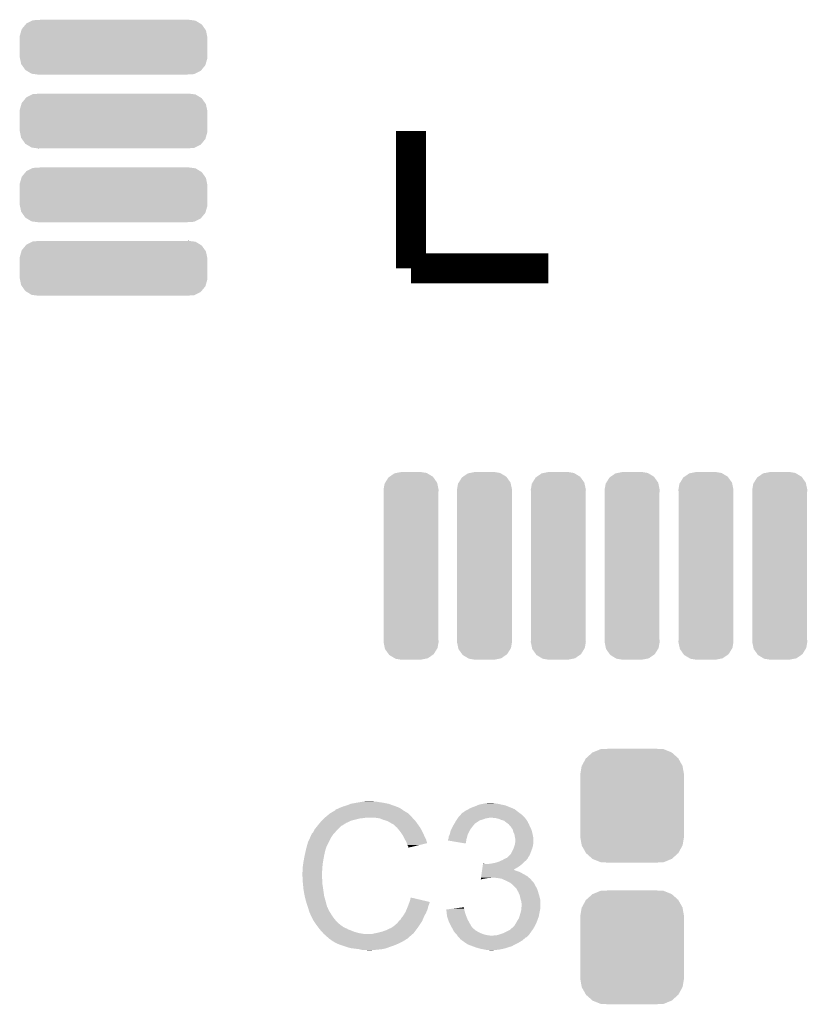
# Model space of a CAD drawing. Extents: x -4 to 126, y -8 to 66.
# Tile 214 of 256: x 95.76 to 101.1, y 26.34 to 33.01. Entities that reach past the tile are written whole.
import ezdxf

# ---------------------------------------------------------------- set-up
doc = ezdxf.new("R2010")
doc.units = 0
doc.layers.get('0').update_dxf_attribs({"linetype": 'CONTINUOUS'})
doc.layers.add('CLICKER_2_FOR_TMPM4L4A_V104_GTO', color=11, linetype='CONTINUOUS')
doc.layers.add('CLICKER_2_FOR_TMPM4L4A_V104_GTS', color=8, linetype='CONTINUOUS')

# ---------------------------------------------------------------- blocks, each defined once
blk = doc.blocks.new('CUSTOM_190')
for points in [[(-0.622486, 0.12204), (-0.595846, 0.154434), (0.620696, 0.12204), (0.59773, 0.154434)], [(-0.595846, 0.154434), (-0.591202, 0.16008), (0.59773, 0.154434), (0.588376, 0.16008)], [(-0.591202, 0.16008), (-0.552356, 0.179884), (0.588376, 0.16008), (0.55556, 0.179884)], [(-0.552356, 0.179884), (-0.547322, 0.18245), (0.55556, 0.179884), (0.536216, 0.18245)], [(-0.547322, 0.18245), (-0.49816, 0.18542), (0.536216, 0.18245), (0.513824, 0.18542)], [(0.49816, 0.18542), (0.506736, 0.18636), (0.513824, 0.18542), (0.506736, 0.18636)], [(-0.63627, 0.06604), (-0.63596, 0.074666), (0.63627, 0.06604), (0.634472, 0.074666)], [(-0.63596, 0.074666), (-0.624702, 0.114254), (0.634472, 0.074666), (0.626214, 0.114254)], [(-0.624702, 0.114254), (-0.622486, 0.12204), (0.626214, 0.114254), (0.620696, 0.12204)], [(-0.63627, 0.06477), (-0.63627, 0.06604), (0.63627, 0.06477), (0.63627, 0.06604)], [(-0.63627, -0.06477), (-0.63627, 0.06477), (0.63627, -0.06477), (0.63627, 0.06477)], [(-0.63627, -0.06604), (-0.63627, -0.06477), (0.63627, -0.06604), (0.63627, -0.06477)], [(-0.634472, -0.074662), (-0.63627, -0.06604), (0.635962, -0.074662), (0.63627, -0.06604)], [(-0.626216, -0.114254), (-0.634472, -0.074662), (0.6247, -0.114254), (0.635962, -0.074662)], [(-0.620698, -0.122036), (-0.626216, -0.114254), (0.622488, -0.122036), (0.6247, -0.114254)], [(-0.597732, -0.154436), (-0.620698, -0.122036), (0.595842, -0.154436), (0.622488, -0.122036)], [(-0.588382, -0.160078), (-0.597732, -0.154436), (0.591204, -0.160078), (0.595842, -0.154436)], [(-0.555564, -0.179884), (-0.588382, -0.160078), (0.55235, -0.179884), (0.591204, -0.160078)], [(-0.536238, -0.182448), (-0.555564, -0.179884), (0.547322, -0.182448), (0.55235, -0.179884)], [(-0.513838, -0.18542), (-0.536238, -0.182448), (0.49816, -0.18542), (0.547322, -0.182448)], [(-0.50674, -0.186362), (-0.513838, -0.18542), (-0.50674, -0.186362), (-0.49816, -0.18542)]]:
    blk.add_solid(points)
blk = doc.blocks.new('CUSTOM_191')
for points in [[(-0.153568, 0.598658), (-0.145838, 0.604018), (0.15195, 0.598658), (0.14815, 0.604018)], [(-0.145838, 0.604018), (-0.113088, 0.62672), (0.14815, 0.604018), (0.11054, 0.62672)], [(-0.113088, 0.62672), (-0.099176, 0.62947), (0.11054, 0.62672), (0.105982, 0.62947)], [(-0.099176, 0.62947), (-0.06477, 0.63627), (0.105982, 0.62947), (0.06477, 0.63627)], [(-0.18669, 0.51562), (-0.179458, 0.556758), (0.18669, 0.51562), (0.178112, 0.556758)], [(-0.179458, 0.556758), (-0.175086, 0.563836), (0.178112, 0.556758), (0.176636, 0.563836)], [(-0.175086, 0.563836), (-0.153568, 0.598658), (0.176636, 0.563836), (0.15195, 0.598658)], [(-0.18542, 0.498168), (-0.18669, 0.51562), (0.18542, 0.498168), (0.18669, 0.51562)], [(-0.18542, 0.49816), (-0.18542, 0.498168), (0.18542, 0.49816), (0.18542, 0.498168)], [(-0.18542, -0.49816), (-0.18542, 0.49816), (0.18542, -0.49816), (0.18542, 0.49816)], [(-0.18669, -0.51562), (-0.18544, -0.49842), (0.18669, -0.51562), (0.18542, -0.49842)], [(-0.17811, -0.556758), (-0.18669, -0.51562), (0.179458, -0.556758), (0.18669, -0.51562)], [(-0.18544, -0.49842), (-0.18542, -0.49816), (0.18542, -0.49842), (0.18542, -0.49816)], [(-0.176636, -0.563836), (-0.17811, -0.556758), (0.175084, -0.563836), (0.179458, -0.556758)], [(-0.151948, -0.598658), (-0.176636, -0.563836), (0.153568, -0.598658), (0.175084, -0.563836)], [(-0.14815, -0.604018), (-0.151948, -0.598658), (0.145836, -0.604018), (0.153568, -0.598658)], [(-0.110538, -0.62672), (-0.14815, -0.604018), (0.113088, -0.62672), (0.145836, -0.604018)], [(-0.105982, -0.62947), (-0.110538, -0.62672), (0.099174, -0.62947), (0.113088, -0.62672)], [(-0.06477, -0.63627), (-0.105982, -0.62947), (0.06477, -0.63627), (0.099174, -0.62947)]]:
    blk.add_solid(points)
blk = doc.blocks.new('CUSTOM_193')
for points in [[(-0.312264, 0.321732), (-0.26893, 0.360448), (0.312592, 0.321732), (0.268592, 0.360448)], [(-0.26893, 0.360448), (-0.267216, 0.361152), (0.268592, 0.360448), (0.26779, 0.361152)], [(-0.267216, 0.361152), (-0.213724, 0.383108), (0.26779, 0.361152), (0.21312, 0.383108)], [(-0.213724, 0.383108), (-0.20803, 0.383392), (0.21312, 0.383108), (0.212412, 0.383392)], [(-0.20803, 0.383392), (-0.154122, 0.38608), (0.212412, 0.383392), (0.154132, 0.38608)], [(-0.35179, 0.21082), (-0.342144, 0.268372), (0.35179, 0.21082), (0.34192, 0.268372)], [(-0.342144, 0.268372), (-0.341452, 0.269636), (0.34192, 0.268372), (0.341702, 0.269636)], [(-0.341452, 0.269636), (-0.313432, 0.320688), (0.341702, 0.269636), (0.313176, 0.320688)], [(-0.313432, 0.320688), (-0.312264, 0.321732), (0.313176, 0.320688), (0.312592, 0.321732)], [(-0.35179, 0.20955), (-0.35179, 0.21082), (0.35179, 0.20955), (0.35179, 0.21082)], [(-0.35179, -0.20955), (-0.35179, 0.20955), (0.35179, -0.20955), (0.35179, 0.20955)], [(-0.35179, -0.21082), (-0.35179, -0.20955), (0.35179, -0.21082), (0.35179, -0.20955)], [(-0.34192, -0.268358), (-0.35179, -0.21082), (0.342148, -0.268358), (0.35179, -0.21082)], [(-0.341702, -0.269636), (-0.34192, -0.268358), (0.341446, -0.269636), (0.342148, -0.268358)], [(-0.313184, -0.320676), (-0.341702, -0.269636), (0.31344, -0.320676), (0.341446, -0.269636)], [(-0.312594, -0.321732), (-0.313184, -0.320676), (0.312258, -0.321732), (0.31344, -0.320676)], [(-0.268602, -0.36044), (-0.312594, -0.321732), (0.26894, -0.36044), (0.312258, -0.321732)], [(-0.267792, -0.361154), (-0.268602, -0.36044), (0.2672, -0.361154), (0.26894, -0.36044)], [(-0.213136, -0.383104), (-0.267792, -0.361154), (0.213734, -0.383104), (0.2672, -0.361154)], [(-0.212414, -0.383394), (-0.213136, -0.383104), (0.207926, -0.383394), (0.213734, -0.383104)], [(-0.154122, -0.38608), (-0.212414, -0.383394), (0.154132, -0.38608), (0.207926, -0.383394)]]:
    blk.add_solid(points)

msp = doc.modelspace()

# ---------------------------------------------------------------- linework, layer by layer
at = {"layer": 'CLICKER_2_FOR_TMPM4L4A_V104_GTO', "const_width": 0.2032}
for points in [[(98.40976, 31.32836), (98.40976, 32.258)], [(98.40976, 31.32836), (99.3394, 31.32836)]]:
    msp.add_lwpolyline(points, dxfattribs=at)
at = {"layer": 'CLICKER_2_FOR_TMPM4L4A_V104_GTO'}
for points in [[(97.983038, 27.69108), (98.000816, 27.698698), (98.278948, 27.69108), (98.25736, 27.698698)], [(98.000816, 27.698698), (98.000822, 27.6987), (98.25736, 27.698698), (98.257352, 27.6987)], [(98.000822, 27.6987), (98.04146, 27.70632), (98.257352, 27.6987), (98.219258, 27.70632)], [(98.04146, 27.70632), (98.0567, 27.70886), (98.219258, 27.70632), (98.20148, 27.70886)], [(98.0567, 27.70886), (98.07194, 27.7114), (98.20148, 27.70886), (98.18624, 27.7114)], [(98.07194, 27.7114), (98.08718, 27.71394), (98.18624, 27.7114), (98.16846, 27.71394)], [(98.08718, 27.71394), (98.132898, 27.71648), (98.158302, 27.71394), (98.148142, 27.71648)], [(98.872042, 27.69362), (98.89744, 27.6987), (99.0219, 27.69362), (98.999038, 27.6987)], [(98.89744, 27.6987), (98.91014, 27.70124), (98.999038, 27.6987), (98.98126, 27.70124)], [(98.91014, 27.70124), (98.930462, 27.70378), (98.98126, 27.70124), (98.966022, 27.70378)], [(97.83156, 27.609798), (97.858582, 27.632662), (98.41484, 27.609798), (98.391976, 27.632662)], [(97.858582, 27.632662), (97.862806, 27.635198), (98.391976, 27.632662), (98.38944, 27.635198)], [(97.862806, 27.635198), (97.867036, 27.637738), (98.38944, 27.635198), (98.384364, 27.637738)], [(97.867036, 27.637738), (97.871262, 27.640274), (98.384364, 27.637738), (98.381826, 27.640274)], [(97.871262, 27.640274), (97.871272, 27.64028), (98.381826, 27.640274), (98.379284, 27.64028)], [(97.871272, 27.64028), (97.892428, 27.65298), (98.379284, 27.64028), (98.35896, 27.65298)], [(97.892428, 27.65298), (97.89668, 27.655532), (98.35896, 27.65298), (98.355388, 27.655532)], [(97.89668, 27.655532), (97.896694, 27.658066), (98.355388, 27.655532), (98.35184, 27.658066)], [(97.896694, 27.658066), (97.906842, 27.66314), (98.35184, 27.658066), (98.344734, 27.66314)], [(97.906842, 27.66314), (97.914454, 27.665678), (98.344734, 27.66314), (98.34118, 27.665678)], [(97.914454, 27.665678), (97.91446, 27.66568), (98.34118, 27.665678), (98.341178, 27.66568)], [(97.91446, 27.66568), (97.92462, 27.67076), (98.341178, 27.66568), (98.33102, 27.67076)], [(97.92462, 27.67076), (97.937316, 27.67584), (98.33102, 27.67076), (98.32086, 27.67584)], [(97.937316, 27.67584), (97.95002, 27.680922), (98.32086, 27.67584), (98.307308, 27.680922)], [(97.95002, 27.680922), (97.958906, 27.68346), (98.307308, 27.680922), (98.30054, 27.68346)], [(97.958906, 27.68346), (97.9678, 27.686), (98.30054, 27.68346), (98.293344, 27.686)], [(97.9678, 27.686), (97.983038, 27.69108), (98.293344, 27.686), (98.278948, 27.69108)], [(98.736958, 27.61488), (98.750816, 27.63012), (99.171762, 27.61488), (99.15398, 27.63012)], [(98.750816, 27.63012), (98.757746, 27.63774), (99.15398, 27.63012), (99.143312, 27.63774)], [(98.757746, 27.63774), (98.760286, 27.637746), (99.143312, 27.63774), (99.143304, 27.637746)], [(98.760286, 27.637746), (98.762824, 27.640282), (99.143304, 27.637746), (99.139754, 27.640282)], [(98.762824, 27.640282), (98.767896, 27.64282), (99.139754, 27.640282), (99.1362, 27.64282)], [(98.767896, 27.64282), (98.7679, 27.642822), (99.1362, 27.64282), (99.136198, 27.642822)], [(98.7679, 27.642822), (98.77298, 27.6479), (99.136198, 27.642822), (99.12985, 27.6479)], [(98.77298, 27.6479), (98.780602, 27.65298), (99.12985, 27.6479), (99.1235, 27.65298)], [(98.780602, 27.65298), (98.800914, 27.663138), (99.1235, 27.65298), (99.110802, 27.663138)], [(98.800914, 27.663138), (98.800918, 27.66314), (99.110802, 27.663138), (99.110796, 27.66314)], [(98.800918, 27.66314), (98.805144, 27.665676), (99.110796, 27.66314), (99.100658, 27.665676)], [(98.805144, 27.665676), (98.809348, 27.668198), (99.100658, 27.665676), (99.10064, 27.668198)], [(98.809348, 27.668198), (98.809386, 27.66822), (99.10064, 27.668198), (99.098104, 27.66822)], [(98.809386, 27.66822), (98.81362, 27.67076), (99.098104, 27.66822), (99.091754, 27.67076)], [(98.81362, 27.67076), (98.841558, 27.68092), (99.091754, 27.67076), (99.06635, 27.68092)], [(98.841558, 27.68092), (98.859842, 27.688538), (99.06635, 27.68092), (99.047302, 27.688538)], [(98.859842, 27.688538), (98.872042, 27.69362), (99.047302, 27.688538), (99.0219, 27.69362)], [(97.776838, 27.55138), (97.791382, 27.569158), (97.942396, 27.55138), (97.97034, 27.569158)], [(97.791382, 27.569158), (97.797618, 27.576778), (97.97034, 27.569158), (97.986846, 27.576778)], [(97.797618, 27.576778), (97.80524, 27.5844), (97.986846, 27.576778), (98.003358, 27.5844)], [(97.80524, 27.5844), (97.82048, 27.59964), (98.003358, 27.5844), (98.06432, 27.59964)], [(97.82048, 27.59964), (97.82302, 27.60218), (98.06432, 27.59964), (98.089722, 27.60218)], [(97.82302, 27.60218), (97.82556, 27.60472), (98.089722, 27.60218), (98.102418, 27.60472)], [(97.82556, 27.60472), (97.83156, 27.609798), (98.418652, 27.60472), (98.41484, 27.609798)], [(98.198938, 27.59964), (98.165918, 27.60472), (98.422462, 27.59964), (98.418652, 27.60472)], [(98.22434, 27.589478), (98.198938, 27.59964), (98.432624, 27.589478), (98.422462, 27.59964)], [(98.232812, 27.586938), (98.22434, 27.589478), (98.435162, 27.586938), (98.432624, 27.589478)], [(98.249738, 27.581862), (98.232812, 27.586938), (98.439224, 27.581862), (98.435162, 27.586938)], [(98.263076, 27.57424), (98.249738, 27.581862), (98.44532, 27.57424), (98.439224, 27.581862)], [(98.26752, 27.5717), (98.263076, 27.57424), (98.447136, 27.5717), (98.44532, 27.57424)], [(98.280222, 27.56408), (98.26752, 27.5717), (98.452578, 27.56408), (98.447136, 27.5717)], [(98.290376, 27.559002), (98.280222, 27.56408), (98.456206, 27.559002), (98.452578, 27.56408)], [(98.701642, 27.56153), (98.709054, 27.57424), (98.83902, 27.56153), (98.856802, 27.57424)], [(98.709054, 27.57424), (98.712018, 27.57932), (98.856802, 27.57424), (98.864928, 27.57932)], [(98.712018, 27.57932), (98.717096, 27.586938), (98.864928, 27.57932), (98.877118, 27.586938)], [(98.717096, 27.586938), (98.720486, 27.592022), (98.877118, 27.586938), (98.894902, 27.592022)], [(98.720486, 27.592022), (98.725564, 27.599638), (98.894902, 27.592022), (98.915218, 27.599638)], [(98.725564, 27.599638), (98.727258, 27.60218), (98.915218, 27.599638), (98.93046, 27.60218)], [(98.727258, 27.60218), (98.728952, 27.60472), (98.93046, 27.60218), (98.943158, 27.60472)], [(98.728952, 27.60472), (98.732342, 27.609802), (99.18047, 27.60472), (99.176116, 27.609802)], [(98.732342, 27.609802), (98.736958, 27.61488), (99.176116, 27.609802), (99.171762, 27.61488)], [(98.981258, 27.60218), (98.955862, 27.60472), (99.182648, 27.60218), (99.18047, 27.60472)], [(99.004118, 27.5971), (98.981258, 27.60218), (99.187, 27.5971), (99.182648, 27.60218)], [(99.021898, 27.58948), (99.004118, 27.5971), (99.19208, 27.58948), (99.187, 27.5971)], [(99.039678, 27.584402), (99.021898, 27.58948), (99.195464, 27.584402), (99.19208, 27.58948)], [(99.05238, 27.57424), (99.039678, 27.584402), (99.202238, 27.57424), (99.195464, 27.584402)], [(99.052386, 27.574236), (99.05238, 27.57424), (99.20224, 27.574236), (99.202238, 27.57424)], [(99.055776, 27.571694), (99.052386, 27.574236), (99.202244, 27.571694), (99.20224, 27.574236)], [(99.06254, 27.56662), (99.055776, 27.571694), (99.205628, 27.56662), (99.202244, 27.571694)], [(99.06635, 27.56408), (99.06254, 27.56662), (99.20732, 27.56408), (99.205628, 27.56662)], [(99.070158, 27.56154), (99.06635, 27.56408), (99.208336, 27.56154), (99.20732, 27.56408)], [(97.734966, 27.49042), (97.736664, 27.495502), (97.88144, 27.49042), (97.885956, 27.495502)], [(97.736664, 27.495502), (97.74174, 27.500582), (97.885956, 27.495502), (97.890472, 27.500582)], [(97.74174, 27.500582), (97.74936, 27.51074), (97.890472, 27.500582), (97.899502, 27.51074)], [(97.74936, 27.51074), (97.750376, 27.51328), (97.899502, 27.51074), (97.90176, 27.51328)], [(97.750376, 27.51328), (97.754442, 27.52344), (97.90176, 27.51328), (97.91192, 27.52344)], [(97.754442, 27.52344), (97.77476, 27.54884), (97.91192, 27.52344), (97.93732, 27.54884)], [(97.77476, 27.54884), (97.776832, 27.551374), (97.93732, 27.54884), (97.939854, 27.551374)], [(97.776832, 27.551374), (97.776838, 27.55138), (97.939854, 27.551374), (97.942396, 27.55138)], [(98.29292, 27.55646), (98.290376, 27.559002), (98.458022, 27.55646), (98.456206, 27.559002)], [(98.312924, 27.53868), (98.29292, 27.55646), (98.470722, 27.53868), (98.458022, 27.55646)], [(98.31578, 27.53614), (98.312924, 27.53868), (98.472174, 27.53614), (98.470722, 27.53868)], [(98.327972, 27.5209), (98.31578, 27.53614), (98.48088, 27.5209), (98.472174, 27.53614)], [(98.3361, 27.51074), (98.327972, 27.5209), (98.48596, 27.51074), (98.48088, 27.5209)], [(98.343212, 27.50058), (98.3361, 27.51074), (98.49104, 27.50058), (98.48596, 27.51074)], [(98.353878, 27.48534), (98.343212, 27.50058), (98.497814, 27.48534), (98.49104, 27.50058)], [(98.671382, 27.490422), (98.67692, 27.510738), (98.794428, 27.490422), (98.80346, 27.510738)], [(98.67692, 27.510738), (98.679, 27.51836), (98.80346, 27.510738), (98.807814, 27.51836)], [(98.679, 27.51836), (98.684078, 27.528518), (98.807814, 27.51836), (98.813618, 27.528518)], [(98.684078, 27.528518), (98.69043, 27.54122), (98.813618, 27.528518), (98.82378, 27.54122)], [(98.69043, 27.54122), (98.69424, 27.548838), (98.82378, 27.54122), (98.829494, 27.548838)], [(98.69424, 27.548838), (98.69572, 27.551378), (98.829494, 27.548838), (98.8314, 27.551378)], [(98.69572, 27.551378), (98.700162, 27.558994), (98.8314, 27.551378), (98.839014, 27.558994)], [(98.700162, 27.558994), (98.701642, 27.56153), (98.839014, 27.558994), (98.83902, 27.56153)], [(99.078868, 27.55138), (99.070158, 27.56154), (99.2124, 27.55138), (99.208336, 27.56154)], [(99.0854, 27.54376), (99.078868, 27.55138), (99.21621, 27.54376), (99.2124, 27.55138)], [(99.090844, 27.53614), (99.0854, 27.54376), (99.22002, 27.53614), (99.21621, 27.54376)], [(99.098098, 27.525984), (99.090844, 27.53614), (99.224374, 27.525984), (99.22002, 27.53614)], [(99.100278, 27.518358), (99.098098, 27.525984), (99.22764, 27.518358), (99.224374, 27.525984)], [(99.103178, 27.5082), (99.100278, 27.518358), (99.23018, 27.5082), (99.22764, 27.518358)], [(99.107534, 27.49804), (99.103178, 27.5082), (99.23272, 27.49804), (99.23018, 27.5082)], [(99.110798, 27.490422), (99.107534, 27.49804), (99.234244, 27.490422), (99.23272, 27.49804)], [(97.702086, 27.406596), (97.71126, 27.439622), (97.83572, 27.406596), (97.852232, 27.439622)], [(97.71126, 27.439622), (97.724404, 27.467558), (97.852232, 27.439622), (97.8662, 27.467558)], [(97.724404, 27.467558), (97.73158, 27.482804), (97.8662, 27.467558), (97.876362, 27.482804)], [(97.73158, 27.482804), (97.731586, 27.485346), (97.876362, 27.482804), (97.878056, 27.485346)], [(97.731586, 27.485346), (97.73412, 27.487884), (97.878056, 27.485346), (97.879748, 27.487884)], [(97.73412, 27.487884), (97.734966, 27.49042), (97.879748, 27.487884), (97.88144, 27.49042)], [(98.35769, 27.47772), (98.353878, 27.48534), (98.5012, 27.47772), (98.497814, 27.48534)], [(98.36658, 27.45994), (98.35769, 27.47772), (98.510092, 27.45994), (98.5012, 27.47772)], [(98.367994, 27.457398), (98.36658, 27.45994), (98.511362, 27.457398), (98.510092, 27.45994)], [(98.37928, 27.437082), (98.367994, 27.457398), (98.517436, 27.437082), (98.511362, 27.457398)], [(98.380554, 27.431994), (98.37928, 27.437082), (98.518956, 27.431994), (98.517436, 27.437082)], [(98.381822, 27.42692), (98.380554, 27.431994), (98.497794, 27.42692), (98.518956, 27.431994)], [(98.66122, 27.449798), (98.661222, 27.457404), (98.783982, 27.449798), (98.785254, 27.457404)], [(98.780578, 27.429464), (98.66122, 27.449798), (98.780578, 27.429464), (98.783982, 27.449798)], [(98.661222, 27.457404), (98.662488, 27.45994), (98.785254, 27.457404), (98.78568, 27.45994)], [(98.662488, 27.45994), (98.66376, 27.462484), (98.78568, 27.45994), (98.786372, 27.462484)], [(98.66376, 27.470102), (98.6663, 27.480262), (98.78845, 27.470102), (98.79122, 27.480262)], [(98.66376, 27.462484), (98.66376, 27.470102), (98.786372, 27.462484), (98.78845, 27.470102)], [(98.6663, 27.480262), (98.67011, 27.48788), (98.79122, 27.480262), (98.793298, 27.48788)], [(98.67011, 27.48788), (98.671382, 27.490422), (98.793298, 27.48788), (98.794428, 27.490422)], [(99.11334, 27.47518), (99.110798, 27.490422), (99.237292, 27.47518), (99.234244, 27.490422)], [(99.11385, 27.472638), (99.11334, 27.47518), (99.2378, 27.472638), (99.237292, 27.47518)], [(99.11588, 27.462482), (99.11385, 27.472638), (99.2378, 27.462482), (99.2378, 27.472638)], [(99.114186, 27.426918), (99.11588, 27.437082), (99.2378, 27.426918), (99.2378, 27.437082)], [(99.11588, 27.437082), (99.11588, 27.462482), (99.2378, 27.437082), (99.2378, 27.462482)], [(97.6884, 27.34818), (97.69348, 27.37104), (97.82048, 27.34818), (97.82556, 27.37104)], [(97.69348, 27.37104), (97.697994, 27.391358), (97.82556, 27.37104), (97.830638, 27.391358)], [(97.697994, 27.391358), (97.69856, 27.3939), (97.830638, 27.391358), (97.831908, 27.3939)], [(97.69856, 27.3939), (97.699264, 27.396436), (97.831908, 27.3939), (97.833178, 27.396436)], [(97.699264, 27.396436), (97.700674, 27.401514), (97.833178, 27.396436), (97.83318, 27.401514)], [(97.700674, 27.401514), (97.70138, 27.404054), (97.83318, 27.401514), (97.835714, 27.404054)], [(97.70138, 27.404054), (97.702086, 27.406596), (97.835714, 27.404054), (97.83572, 27.406596)], [(98.38436, 27.4193), (98.381822, 27.42692), (98.466014, 27.4193), (98.497794, 27.42692)], [(98.389438, 27.411682), (98.38436, 27.4193), (98.434244, 27.411682), (98.466014, 27.4193)], [(98.391978, 27.406604), (98.389438, 27.411682), (98.413066, 27.406604), (98.434244, 27.411682)], [(98.39198, 27.401548), (98.391978, 27.406604), (98.39198, 27.401548), (98.413066, 27.406604)], [(99.085402, 27.358344), (99.103178, 27.3939), (99.216844, 27.358344), (99.23018, 27.3939)], [(99.103178, 27.3939), (99.10572, 27.398982), (99.23018, 27.3939), (99.231632, 27.398982)], [(99.10572, 27.398982), (99.109952, 27.411678), (99.231632, 27.398982), (99.23526, 27.411678)], [(99.109952, 27.411678), (99.11334, 27.42184), (99.23526, 27.411678), (99.236952, 27.42184)], [(99.11334, 27.42184), (99.114186, 27.426918), (99.236952, 27.42184), (99.2378, 27.426918)], [(97.67824, 27.289762), (97.68078, 27.30754), (97.81032, 27.289762), (97.813282, 27.30754)], [(97.68078, 27.30754), (97.68316, 27.32024), (97.813282, 27.30754), (97.8154, 27.32024)], [(97.68316, 27.32024), (97.6884, 27.34818), (97.8154, 27.32024), (97.82048, 27.34818)], [(98.94316, 27.2923), (98.960938, 27.29484), (99.16414, 27.2923), (99.16668, 27.29484)], [(98.960938, 27.29484), (98.9838, 27.299922), (99.16668, 27.29484), (99.171762, 27.299922)], [(98.9838, 27.299922), (98.999036, 27.305), (99.171762, 27.299922), (99.17684, 27.305)], [(98.999036, 27.305), (99.006658, 27.30754), (99.17684, 27.305), (99.180014, 27.30754)], [(99.006658, 27.30754), (99.023798, 27.315158), (99.180014, 27.30754), (99.189538, 27.315158)], [(99.023798, 27.315158), (99.02952, 27.3177), (99.189538, 27.315158), (99.191444, 27.3177)], [(99.02952, 27.3177), (99.043234, 27.325318), (99.191444, 27.3177), (99.19716, 27.325318)], [(99.043234, 27.325318), (99.052374, 27.330394), (99.19716, 27.325318), (99.202234, 27.330394)], [(99.052374, 27.330394), (99.052386, 27.3304), (99.202234, 27.330394), (99.202234, 27.3304)], [(99.052386, 27.3304), (99.057466, 27.330406), (99.202234, 27.3304), (99.202234, 27.330406)], [(99.057466, 27.330406), (99.059994, 27.332936), (99.202234, 27.330406), (99.20224, 27.332936)], [(99.059994, 27.332936), (99.080316, 27.353258), (99.20224, 27.332936), (99.214938, 27.353258)], [(99.080316, 27.353258), (99.085402, 27.358344), (99.214938, 27.353258), (99.216844, 27.358344)], [(97.67316, 27.233882), (97.6757, 27.244042), (97.806328, 27.233882), (97.807054, 27.244042)], [(97.67316, 27.218642), (97.67316, 27.233882), (97.80524, 27.218642), (97.806328, 27.233882)], [(97.6757, 27.27198), (97.67824, 27.289762), (97.809048, 27.27198), (97.81032, 27.289762)], [(97.6757, 27.244042), (97.6757, 27.27198), (97.807054, 27.244042), (97.809048, 27.27198)], [(98.885468, 27.20848), (98.889102, 27.23388), (99.19716, 27.20848), (99.151442, 27.23388)], [(98.889102, 27.23388), (98.890192, 27.2415), (99.151442, 27.23388), (99.133662, 27.2415)], [(98.890192, 27.2415), (98.890918, 27.246578), (99.133662, 27.2415), (99.115882, 27.246578)], [(98.890918, 27.246578), (98.891282, 27.249118), (99.115882, 27.246578), (99.110804, 27.249118)], [(98.891282, 27.249118), (98.891644, 27.251654), (99.110804, 27.249118), (99.108266, 27.251654)], [(98.891644, 27.251654), (98.891646, 27.25166), (99.108266, 27.251654), (99.103266, 27.25166)], [(98.891646, 27.25166), (98.893462, 27.264362), (99.103266, 27.25166), (99.12604, 27.264362)], [(98.893462, 27.264362), (98.895278, 27.27706), (99.12604, 27.264362), (99.146358, 27.27706)], [(98.895278, 27.27706), (98.897096, 27.28976), (99.146358, 27.27706), (99.161176, 27.28976)], [(98.897096, 27.28976), (98.897458, 27.292298), (98.910144, 27.28976), (98.905064, 27.292298)], [(98.897458, 27.292298), (98.89746, 27.2923), (98.905064, 27.292298), (98.89746, 27.2923)], [(98.927922, 27.28976), (98.94316, 27.2923), (99.161176, 27.28976), (99.16414, 27.2923)], [(97.67316, 27.21864), (97.67316, 27.218642), (97.805242, 27.21864), (97.80524, 27.218642)], [(97.674304, 27.195778), (97.67316, 27.21864), (97.805242, 27.195778), (97.805242, 27.21864)], [(97.674686, 27.188156), (97.674304, 27.195778), (97.80778, 27.188156), (97.805242, 27.195778)], [(97.6757, 27.16784), (97.674686, 27.188156), (97.80778, 27.16784), (97.80778, 27.188156)], [(97.676464, 27.160218), (97.6757, 27.16784), (97.80778, 27.160218), (97.80778, 27.16784)], [(98.882204, 27.18565), (98.882926, 27.1907), (98.882204, 27.18565), (98.90252, 27.1907)], [(98.882926, 27.1907), (98.883652, 27.19578), (98.90252, 27.1907), (98.932998, 27.19578)], [(98.883652, 27.19578), (98.884016, 27.19832), (98.945698, 27.19578), (98.955858, 27.19832)], [(98.884016, 27.19832), (98.885468, 27.20848), (99.208772, 27.19832), (99.19716, 27.20848)], [(98.996502, 27.19578), (98.968562, 27.19832), (99.211676, 27.19578), (99.208772, 27.19832)], [(99.024438, 27.1907), (98.996502, 27.19578), (99.21748, 27.1907), (99.211676, 27.19578)], [(99.0473, 27.18054), (99.024438, 27.1907), (99.226512, 27.18054), (99.21748, 27.1907)], [(99.072702, 27.16784), (99.0473, 27.18054), (99.2378, 27.16784), (99.226512, 27.18054)], [(99.077782, 27.1653), (99.072702, 27.16784), (99.24034, 27.1653), (99.2378, 27.16784)], [(99.082858, 27.162762), (99.077782, 27.1653), (99.242032, 27.162762), (99.24034, 27.1653)], [(99.089214, 27.157678), (99.082858, 27.162762), (99.24542, 27.157678), (99.242032, 27.162762)], [(97.677986, 27.14498), (97.676464, 27.160218), (97.81032, 27.14498), (97.80778, 27.160218)], [(97.68078, 27.117038), (97.677986, 27.14498), (97.81462, 27.117038), (97.81032, 27.14498)], [(97.681678, 27.11196), (97.68078, 27.117038), (97.8154, 27.11196), (97.81462, 27.117038)], [(97.6884, 27.07386), (97.681678, 27.11196), (97.82048, 27.07386), (97.8154, 27.11196)], [(99.095558, 27.152602), (99.089214, 27.157678), (99.24796, 27.152602), (99.24542, 27.157678)], [(99.105718, 27.142442), (99.095558, 27.152602), (99.25304, 27.142442), (99.24796, 27.152602)], [(99.123498, 27.12466), (99.105718, 27.142442), (99.2632, 27.12466), (99.25304, 27.142442)], [(99.1235, 27.124658), (99.123498, 27.12466), (99.2632, 27.124658), (99.2632, 27.12466)], [(99.1362, 27.1018), (99.1235, 27.124658), (99.27082, 27.1018), (99.2632, 27.124658)], [(99.146358, 27.078942), (99.1362, 27.1018), (99.277678, 27.078942), (99.27082, 27.1018)], [(97.688402, 27.073858), (97.6884, 27.07386), (97.82048, 27.073858), (97.82048, 27.07386)], [(97.69348, 27.05354), (97.688402, 27.073858), (97.826286, 27.05354), (97.82048, 27.073858)], [(97.697836, 27.0383), (97.69348, 27.05354), (97.83064, 27.0383), (97.826286, 27.05354)], [(97.70364, 27.01798), (97.697836, 27.0383), (97.836062, 27.01798), (97.83064, 27.0383)], [(98.396422, 27.025598), (98.398326, 27.030676), (98.534218, 27.025598), (98.536758, 27.030676)], [(98.398326, 27.030676), (98.399274, 27.033202), (98.536758, 27.030676), (98.53676, 27.033202)], [(98.399274, 27.033202), (98.40214, 27.040842), (98.53676, 27.033202), (98.504312, 27.040842)], [(98.40214, 27.040842), (98.407242, 27.063696), (98.504312, 27.040842), (98.407242, 27.063696)], [(99.146924, 27.0764), (99.146358, 27.078942), (99.27844, 27.0764), (99.277678, 27.078942)], [(99.15144, 27.056078), (99.146924, 27.0764), (99.283522, 27.056078), (99.27844, 27.0764)], [(99.154344, 27.045918), (99.15144, 27.056078), (99.28606, 27.045918), (99.283522, 27.056078)], [(99.15652, 27.038302), (99.154344, 27.045918), (99.28606, 27.038302), (99.28606, 27.045918)], [(99.15906, 27.023062), (99.15652, 27.038302), (99.28606, 27.023062), (99.28606, 27.038302)], [(97.709568, 27.000198), (97.70364, 27.01798), (97.840804, 27.000198), (97.836062, 27.01798)], [(97.710416, 26.997656), (97.709568, 27.000198), (97.843342, 26.997656), (97.840804, 27.000198)], [(97.712108, 26.992578), (97.710416, 26.997656), (97.84588, 26.992578), (97.843342, 26.997656)], [(97.7138, 26.987498), (97.712108, 26.992578), (97.847574, 26.987498), (97.84588, 26.992578)], [(97.714436, 26.98496), (97.7138, 26.987498), (97.84842, 26.98496), (97.847574, 26.987498)], [(97.716342, 26.97734), (97.714436, 26.98496), (97.852232, 26.97734), (97.84842, 26.98496)], [(97.718882, 26.969722), (97.716342, 26.97734), (97.85604, 26.969722), (97.852232, 26.97734)], [(97.72142, 26.962102), (97.718882, 26.969722), (97.860804, 26.962102), (97.85604, 26.969722)], [(97.72396, 26.95702), (97.72142, 26.962102), (97.863978, 26.95702), (97.860804, 26.962102)], [(98.36861, 26.959558), (98.37166, 26.964642), (98.51136, 26.959558), (98.513538, 26.964642)], [(98.37166, 26.964642), (98.377102, 26.977342), (98.513538, 26.964642), (98.51898, 26.977342)], [(98.377102, 26.977342), (98.383634, 26.99258), (98.51898, 26.977342), (98.524058, 26.99258)], [(98.383634, 26.99258), (98.3869, 27.0002), (98.524058, 26.99258), (98.525582, 27.0002)], [(98.3869, 27.0002), (98.388804, 27.005278), (98.525582, 27.0002), (98.5266, 27.005278)], [(98.388804, 27.005278), (98.392612, 27.015438), (98.5266, 27.005278), (98.53168, 27.015438)], [(98.392612, 27.015438), (98.396422, 27.025598), (98.53168, 27.015438), (98.534218, 27.025598)], [(98.64854, 26.98242), (98.688358, 26.987496), (98.770442, 26.98242), (98.77044, 26.987496)], [(98.648822, 26.979878), (98.64854, 26.98242), (98.770442, 26.979878), (98.770442, 26.98242)], [(98.649666, 26.97226), (98.648822, 26.979878), (98.772978, 26.97226), (98.770442, 26.979878)], [(98.65079, 26.962102), (98.649666, 26.97226), (98.77552, 26.962102), (98.772978, 26.97226)], [(98.65332, 26.93924), (98.65079, 26.962102), (98.78314, 26.93924), (98.77552, 26.962102)], [(98.688358, 26.987496), (98.728206, 26.992576), (98.77044, 26.987496), (98.767902, 26.992576)], [(98.728206, 26.992576), (98.7679, 26.997636), (98.767902, 26.992576), (98.7679, 26.997636)], [(99.149592, 26.95194), (99.15652, 26.977342), (99.27844, 26.95194), (99.28352, 26.977342)], [(99.15652, 26.977342), (99.157578, 26.990038), (99.28352, 26.977342), (99.28606, 26.990038)], [(99.157578, 26.990038), (99.15906, 27.007818), (99.28606, 26.990038), (99.28606, 27.007818)], [(99.15906, 27.007818), (99.15906, 27.023062), (99.28606, 27.007818), (99.28606, 27.023062)], [(97.727546, 26.9494), (97.72396, 26.95702), (97.86874, 26.9494), (97.863978, 26.95702)], [(97.738304, 26.92654), (97.727546, 26.9494), (97.88398, 26.92654), (97.86874, 26.9494)], [(97.74428, 26.91384), (97.738304, 26.92654), (97.89414, 26.91384), (97.88398, 26.92654)], [(97.752748, 26.90114), (97.74428, 26.91384), (97.9043, 26.90114), (97.89414, 26.91384)], [(97.766292, 26.880822), (97.752748, 26.90114), (97.927158, 26.880822), (97.9043, 26.90114)], [(98.31578, 26.888444), (98.32086, 26.89606), (98.474954, 26.888444), (98.480032, 26.89606)], [(98.32086, 26.89606), (98.324668, 26.901138), (98.480032, 26.89606), (98.483418, 26.901138)], [(98.324668, 26.901138), (98.328482, 26.906222), (98.483418, 26.901138), (98.485642, 26.906222)], [(98.328482, 26.906222), (98.338642, 26.913846), (98.485642, 26.906222), (98.488978, 26.913846)], [(98.338642, 26.913846), (98.34372, 26.924), (98.488978, 26.913846), (98.49342, 26.924)], [(98.34372, 26.924), (98.35388, 26.9367), (98.49342, 26.924), (98.498976, 26.9367)], [(98.35388, 26.9367), (98.357266, 26.94178), (98.498976, 26.9367), (98.5012, 26.94178)], [(98.357266, 26.94178), (98.36404, 26.951938), (98.5012, 26.94178), (98.507004, 26.951938)], [(98.36404, 26.951938), (98.36861, 26.959558), (98.507004, 26.951938), (98.51136, 26.959558)], [(98.6536, 26.936702), (98.65332, 26.93924), (98.784156, 26.936702), (98.78314, 26.93924)], [(98.661222, 26.913838), (98.6536, 26.936702), (98.7933, 26.913838), (98.784156, 26.936702)], [(98.6663, 26.898602), (98.661222, 26.913838), (98.801766, 26.898602), (98.7933, 26.913838)], [(98.681542, 26.86812), (98.6663, 26.898602), (98.8187, 26.86812), (98.801766, 26.898602)], [(99.11842, 26.8859), (99.127128, 26.901142), (99.256668, 26.8859), (99.2632, 26.901142)], [(99.127128, 26.901142), (99.12858, 26.90368), (99.2632, 26.901142), (99.264106, 26.90368)], [(99.12858, 26.90368), (99.141282, 26.924), (99.264106, 26.90368), (99.271362, 26.924)], [(99.141282, 26.924), (99.14509, 26.9367), (99.271362, 26.924), (99.275898, 26.9367)], [(99.14509, 26.9367), (99.1489, 26.9494), (99.275898, 26.9367), (99.278016, 26.9494)], [(99.1489, 26.9494), (99.149592, 26.95194), (99.278016, 26.9494), (99.27844, 26.95194)], [(97.76968, 26.87574), (97.766292, 26.880822), (97.934148, 26.87574), (97.927158, 26.880822)], [(97.781404, 26.8605), (97.76968, 26.87574), (97.955104, 26.8605), (97.934148, 26.87574)], [(97.781406, 26.860498), (97.781404, 26.8605), (97.957644, 26.860498), (97.955104, 26.8605)], [(97.785312, 26.85542), (97.781406, 26.860498), (97.967802, 26.85542), (97.957644, 26.860498)], [(97.787268, 26.852878), (97.785312, 26.85542), (97.975424, 26.852878), (97.967802, 26.85542)], [(97.791174, 26.8478), (97.787268, 26.852878), (97.98304, 26.8478), (97.975424, 26.852878)], [(97.79508, 26.842722), (97.791174, 26.8478), (97.996582, 26.842722), (97.98304, 26.8478)], [(97.797622, 26.84018), (97.79508, 26.842722), (98.00336, 26.84018), (97.996582, 26.842722)], [(97.80778, 26.83002), (97.797622, 26.84018), (98.028756, 26.83002), (98.00336, 26.84018)], [(97.807782, 26.830018), (97.80778, 26.83002), (98.02876, 26.830018), (98.028756, 26.83002)], [(97.813876, 26.8224), (97.807782, 26.830018), (98.0567, 26.8224), (98.02876, 26.830018)], [(98.1837, 26.82494), (98.21418, 26.832562), (98.429446, 26.82494), (98.435162, 26.832562)], [(98.21418, 26.832562), (98.242118, 26.84272), (98.435162, 26.832562), (98.44278, 26.84272)], [(98.242118, 26.84272), (98.275142, 26.857962), (98.44278, 26.84272), (98.45421, 26.857962)], [(98.275142, 26.857962), (98.282758, 26.86304), (98.45421, 26.857962), (98.45802, 26.86304)], [(98.282758, 26.86304), (98.29038, 26.86812), (98.45802, 26.86304), (98.461406, 26.86812)], [(98.29038, 26.86812), (98.30308, 26.87828), (98.461406, 26.86812), (98.468178, 26.87828)], [(98.30308, 26.87828), (98.310704, 26.885902), (98.468178, 26.87828), (98.47326, 26.885902)], [(98.310704, 26.885902), (98.31578, 26.888444), (98.47326, 26.885902), (98.474954, 26.888444)], [(98.68408, 26.86304), (98.681542, 26.86812), (98.823148, 26.86304), (98.8187, 26.86812)], [(98.6917, 26.850338), (98.68408, 26.86304), (98.834268, 26.850338), (98.823148, 26.86304)], [(98.69297, 26.8478), (98.6917, 26.850338), (98.836488, 26.8478), (98.834268, 26.850338)], [(98.692972, 26.847794), (98.69297, 26.8478), (98.839026, 26.847794), (98.836488, 26.8478)], [(98.69551, 26.842718), (98.692972, 26.847794), (98.844102, 26.842718), (98.839026, 26.847794)], [(98.699318, 26.835102), (98.69551, 26.842718), (98.856798, 26.835102), (98.844102, 26.842718)], [(98.705416, 26.82748), (98.699318, 26.835102), (98.869502, 26.82748), (98.856798, 26.835102)], [(99.029518, 26.81986), (99.05238, 26.83002), (99.215302, 26.81986), (99.222558, 26.83002)], [(99.05238, 26.83002), (99.07778, 26.842722), (99.222558, 26.83002), (99.23163, 26.842722)], [(99.07778, 26.842722), (99.083494, 26.847802), (99.23163, 26.842722), (99.23526, 26.847802)], [(99.083494, 26.847802), (99.10064, 26.86304), (99.23526, 26.847802), (99.244782, 26.86304)], [(99.10064, 26.86304), (99.105722, 26.868122), (99.244782, 26.86304), (99.24796, 26.868122)], [(99.105722, 26.868122), (99.110802, 26.873202), (99.24796, 26.868122), (99.2505, 26.873202)], [(99.110802, 26.873202), (99.116896, 26.88336), (99.2505, 26.873202), (99.25558, 26.88336)], [(99.116896, 26.88336), (99.11842, 26.8859), (99.25558, 26.88336), (99.256668, 26.8859)], [(97.817938, 26.817322), (97.813876, 26.8224), (98.08717, 26.817322), (98.0567, 26.8224)], [(97.817942, 26.81732), (97.817938, 26.817322), (98.087182, 26.81732), (98.08717, 26.817322)], [(97.830638, 26.807162), (97.817942, 26.81732), (98.409762, 26.807162), (98.421614, 26.81732)], [(97.830642, 26.80716), (97.830638, 26.807162), (98.40976, 26.80716), (98.409762, 26.807162)], [(97.8408, 26.797002), (97.830642, 26.80716), (98.398148, 26.797002), (98.40976, 26.80716)], [(97.850956, 26.789382), (97.8408, 26.797002), (98.38944, 26.789382), (98.398148, 26.797002)], [(97.850958, 26.78938), (97.850956, 26.789382), (98.389438, 26.78938), (98.38944, 26.789382)], [(97.856042, 26.784298), (97.850958, 26.78938), (98.384356, 26.784298), (98.389438, 26.78938)], [(97.858578, 26.781762), (97.856042, 26.784298), (98.379284, 26.781762), (98.384356, 26.784298)], [(97.858584, 26.781758), (97.858578, 26.781762), (98.379278, 26.781758), (98.379284, 26.781762)], [(97.8662, 26.77668), (97.858584, 26.781758), (98.371662, 26.77668), (98.379278, 26.781758)], [(97.871274, 26.771606), (97.8662, 26.77668), (98.363204, 26.771606), (98.371662, 26.77668)], [(97.873814, 26.7716), (97.871274, 26.771606), (98.363194, 26.7716), (98.363204, 26.771606)], [(97.87636, 26.769062), (97.873814, 26.7716), (98.358962, 26.769062), (98.363194, 26.7716)], [(97.876364, 26.76906), (97.87636, 26.769062), (98.35896, 26.76906), (98.358962, 26.769062)], [(97.894142, 26.7589), (97.876364, 26.76906), (98.33864, 26.7589), (98.35896, 26.76906)], [(98.148142, 26.81732), (98.1583, 26.81986), (98.421614, 26.81732), (98.424578, 26.81986)], [(98.1583, 26.81986), (98.17099, 26.822398), (98.424578, 26.81986), (98.42754, 26.822398)], [(98.17099, 26.822398), (98.1837, 26.82494), (98.42754, 26.822398), (98.429446, 26.82494)], [(98.709478, 26.822402), (98.705416, 26.82748), (98.88135, 26.822402), (98.869502, 26.82748)], [(98.71202, 26.81986), (98.709478, 26.822402), (98.88728, 26.81986), (98.88135, 26.822402)], [(98.717098, 26.81478), (98.71202, 26.81986), (98.900828, 26.81478), (98.88728, 26.81986)], [(98.719004, 26.81224), (98.717098, 26.81478), (98.907602, 26.81224), (98.900828, 26.81478)], [(98.722816, 26.80716), (98.719004, 26.81224), (98.932998, 26.80716), (98.907602, 26.81224)], [(98.72472, 26.80462), (98.722816, 26.80716), (98.958398, 26.80462), (98.932998, 26.80716)], [(98.7298, 26.797), (98.72472, 26.80462), (99.194614, 26.797), (99.202236, 26.80462)], [(98.73234, 26.79446), (98.7298, 26.797), (99.192074, 26.79446), (99.194614, 26.797)], [(98.732346, 26.794454), (98.73234, 26.79446), (99.189534, 26.794454), (99.192074, 26.79446)], [(98.73996, 26.78684), (98.732346, 26.794454), (99.18192, 26.78684), (99.189534, 26.794454)], [(98.742494, 26.784306), (98.73996, 26.78684), (99.178118, 26.784306), (99.18192, 26.78684)], [(98.7425, 26.78177), (98.742494, 26.784306), (99.174314, 26.78177), (99.178118, 26.784306)], [(98.742518, 26.781758), (98.7425, 26.78177), (99.174298, 26.781758), (99.174314, 26.78177)], [(98.753182, 26.774138), (98.742518, 26.781758), (99.166678, 26.774138), (99.174298, 26.781758)], [(98.774506, 26.7589), (98.753182, 26.774138), (99.14128, 26.7589), (99.166678, 26.774138)], [(98.958398, 26.80462), (98.966024, 26.804622), (99.202236, 26.80462), (99.202238, 26.804622)], [(98.966024, 26.804622), (98.971104, 26.80716), (99.202238, 26.804622), (99.204778, 26.80716)], [(98.986342, 26.80716), (99.00665, 26.812238), (99.204778, 26.80716), (99.209858, 26.812238)], [(99.00665, 26.812238), (99.006658, 26.81224), (99.209858, 26.812238), (99.209858, 26.81224)], [(99.006658, 26.81224), (99.029518, 26.81986), (99.209858, 26.81224), (99.215302, 26.81986)], [(97.91446, 26.74874), (97.894142, 26.7589), (98.31832, 26.74874), (98.33864, 26.7589)], [(97.93605, 26.74112), (97.91446, 26.74874), (98.30054, 26.74112), (98.31832, 26.74874)], [(97.95764, 26.7335), (97.93605, 26.74112), (98.28022, 26.7335), (98.30054, 26.74112)], [(97.982024, 26.72588), (97.95764, 26.7335), (98.25736, 26.72588), (98.28022, 26.7335)], [(97.998278, 26.7208), (97.982024, 26.72588), (98.243812, 26.7208), (98.25736, 26.72588)], [(98.018598, 26.71826), (97.998278, 26.7208), (98.237038, 26.71826), (98.243812, 26.7208)], [(98.059238, 26.71318), (98.018598, 26.71826), (98.211642, 26.71318), (98.237038, 26.71826)], [(98.077016, 26.7081), (98.059238, 26.71318), (98.16084, 26.7081), (98.211642, 26.71318)], [(98.115118, 26.70556), (98.104958, 26.7081), (98.132902, 26.70556), (98.16084, 26.7081)], [(98.77806, 26.75636), (98.774506, 26.7589), (99.1362, 26.75636), (99.14128, 26.7589)], [(98.793298, 26.746202), (98.77806, 26.75636), (99.115884, 26.746202), (99.1362, 26.75636)], [(98.800076, 26.74366), (98.793298, 26.746202), (99.110802, 26.74366), (99.115884, 26.746202)], [(98.81362, 26.73858), (98.800076, 26.74366), (99.10191, 26.73858), (99.110802, 26.74366)], [(98.826832, 26.733498), (98.81362, 26.73858), (99.093018, 26.733498), (99.10191, 26.73858)], [(98.840032, 26.72842), (98.826832, 26.733498), (99.07524, 26.72842), (99.093018, 26.733498)], [(98.84664, 26.725878), (98.840032, 26.72842), (99.06761, 26.725878), (99.07524, 26.72842)], [(98.86441, 26.720802), (98.84664, 26.725878), (99.05238, 26.720802), (99.06761, 26.725878)], [(98.882198, 26.71572), (98.86441, 26.720802), (99.03206, 26.71572), (99.05238, 26.720802)], [(98.89744, 26.71318), (98.882198, 26.71572), (99.01936, 26.71318), (99.03206, 26.71572)], [(98.91014, 26.71064), (98.89744, 26.71318), (99.00666, 26.71064), (99.01936, 26.71318)], [(98.922838, 26.7081), (98.91014, 26.71064), (98.9838, 26.7081), (99.00666, 26.71064)], [(98.943158, 26.705562), (98.935536, 26.7081), (98.955882, 26.705562), (98.9838, 26.7081)], [(98.955862, 26.70556), (98.943158, 26.705562), (98.955862, 26.70556), (98.955882, 26.705562)]]:
    msp.add_solid(points, dxfattribs=at)

# ---------------------------------------------------------------- block references
at = {"layer": 'CLICKER_2_FOR_TMPM4L4A_V104_GTS'}
for name, p in [('CUSTOM_190', (96.393, 32.82696)), ('CUSTOM_190', (96.393, 32.32658)), ('CUSTOM_190', (96.393, 31.8262)), ('CUSTOM_190', (96.393, 31.32836)), ('CUSTOM_191', (98.40976, 29.3116)), ('CUSTOM_191', (98.9076, 29.3116)), ('CUSTOM_191', (99.40798, 29.3116)), ('CUSTOM_191', (99.90836, 29.3116)), ('CUSTOM_191', (100.40874, 29.3116)), ('CUSTOM_191', (100.90912, 29.3116)), ('CUSTOM_193', (99.90836, 27.686)), ('CUSTOM_193', (99.90836, 26.72588))]:
    msp.add_blockref(name, p, dxfattribs=at)

doc.saveas('drawing.dxf')
